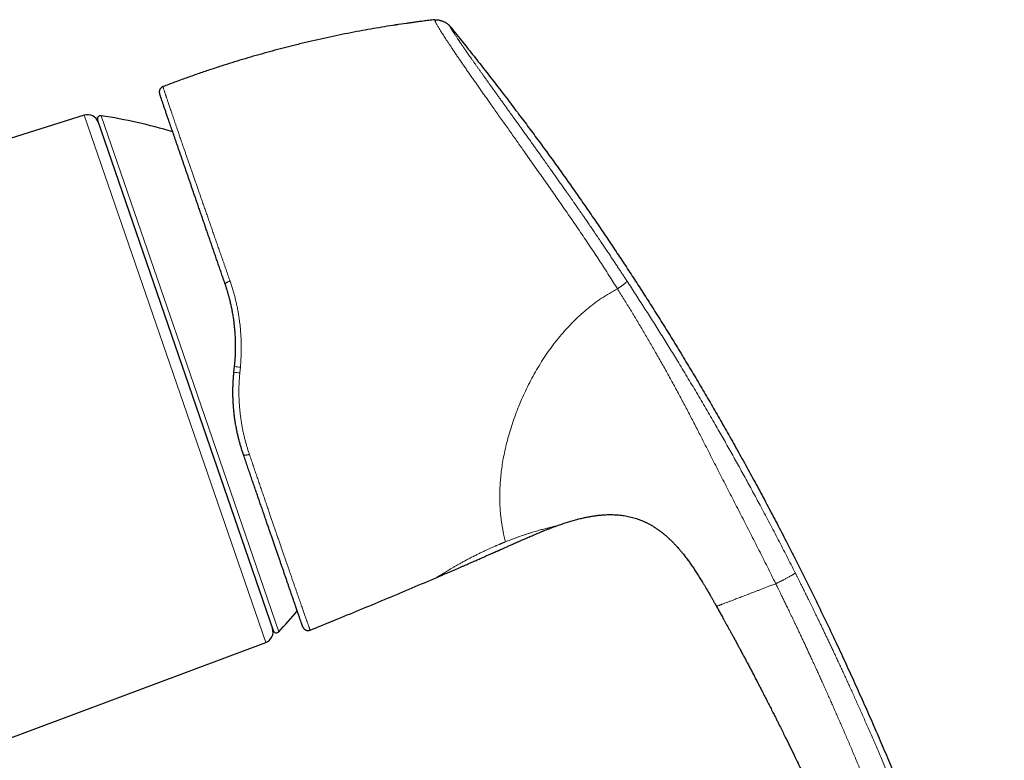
# Model space of a CAD drawing. Header units: millimetres. Extents: x 8 to 776, y 12 to 553.
# Tile 56 of 56: x 688 to 776, y 487 to 553. Entities that reach past the tile are written whole.
import ezdxf

# ---------------------------------------------------------------- set-up
doc = ezdxf.new("R2010")
doc.units = ezdxf.units.MM

msp = doc.modelspace()

# ---------------------------------------------------------------- linework, layer by layer
at = {"color": 7, "linetype": 'Continuous', "lineweight": 30}
for p, q in [((725.047, 552.896), (724.998, 552.89)), ((725.047, 552.892), (725.048, 552.892)), ((700.875, 546.946), (700.872, 546.945)), ((693.873, 544.405), (667.151, 535.98)), ((695.053, 543.968), (710.684, 498.575)), ((707.196, 521.554), (707.25, 522.059)), ((735.88, 507.867), (735.881, 507.867)), ((746.646, 506), (746.677, 505.966)), ((725.247, 503.295), (725.247, 503.295)), ((750.139, 500.715), (750.139, 500.715)), ((713.973, 498.611), (716.449, 499.619)), ((682.267, 487.127), (710.022, 497.504))]:
    msp.add_line(p, q, dxfattribs=at)
at = {"color": 8, "linetype": 'Continuous', "lineweight": 0}
for p, q in [((710.022, 497.504), (693.873, 544.405)), ((695.384, 544.362), (703.285, 521.415)), ((703.285, 521.415), (711.186, 498.468)), ((707.764, 521.996), (707.714, 521.483))]:
    msp.add_line(p, q, dxfattribs=at)
at = {"color": 8, "linetype": 'Continuous', "lineweight": 0, "flags": 128}
for points in [[(706.846, 529.656), (706.807, 529.642), (706.769, 529.627), (706.732, 529.612), (706.695, 529.596), (706.66, 529.58), (706.627, 529.563), (706.595, 529.547), (706.565, 529.53), (706.538, 529.513), (706.513, 529.496), (706.49, 529.48), (706.47, 529.464), (706.453, 529.448), (706.439, 529.433), (706.428, 529.419), (706.421, 529.406), (706.416, 529.393), (706.415, 529.381), (706.416, 529.371)], [(708.03, 514.243), (708.036, 514.23), (708.044, 514.219), (708.056, 514.209), (708.071, 514.2), (708.088, 514.192), (708.108, 514.186), (708.13, 514.181), (708.155, 514.178), (708.182, 514.176), (708.211, 514.175), (708.242, 514.176), (708.274, 514.178), (708.308, 514.182), (708.343, 514.187), (708.379, 514.194), (708.416, 514.201), (708.453, 514.211), (708.491, 514.221), (708.529, 514.232), (708.566, 514.245)]]:
    msp.add_lwpolyline(points, dxfattribs=at)
at = {"color": 7, "linetype": 'Continuous', "lineweight": 30}
for centre, radius, start, end in [((694.174, 543.451), 1, 19, 107.5), ((695.337, 544.066), 0.3, 81.09876, 199), ((687.647, 494.965), 50, 73.62492, 81.09876), ((674.678, 532.631), 50, 316.90124, 319.73322), ((709.672, 498.441), 1, 290.5, 19), ((710.967, 498.673), 0.3, 199, 316.90124)]:
    msp.add_arc(centre, radius, start, end, dxfattribs=at)
at = {"color": 8, "linetype": 'Continuous', "lineweight": 0}
for centre, radius, start, end in [((707.987, 525.359), 3.886, 258.25686, 265.97239), ((708.406, 529.358), 7.39, 260.9983, 265.01872)]:
    msp.add_arc(centre, radius, start, end, dxfattribs=at)
at = {"color": 7, "linetype": 'Continuous', "lineweight": 30}
for points, knots in [([(725.047, 552.892), (725.064, 552.894), (725.099, 552.898), (725.154, 552.902), (725.214, 552.902), (725.282, 552.897), (725.363, 552.886), (725.456, 552.869), (725.561, 552.842), (725.668, 552.81), (725.774, 552.77), (725.878, 552.725), (725.978, 552.674), (726.072, 552.62), (726.152, 552.567), (726.218, 552.518), (726.27, 552.475), (726.314, 552.433), (726.351, 552.392), (726.373, 552.365), (726.384, 552.352)], [0, 0, 0, 0, 0.033857, 0.070157, 0.110556, 0.155817, 0.205931, 0.274432, 0.347576, 0.42316, 0.499461, 0.575793, 0.651492, 0.724842, 0.793618, 0.843967, 0.889435, 0.92997, 0.966287, 1, 1, 1, 1]), ([(723.053, 552.642), (722.728, 552.596), (722.073, 552.504), (721.091, 552.354), (720.106, 552.193), (719.122, 552.023), (718.107, 551.837), (717.062, 551.634), (715.986, 551.412), (714.913, 551.179), (713.843, 550.934), (712.807, 550.686), (711.807, 550.434), (710.841, 550.181), (709.878, 549.918), (708.918, 549.646), (707.96, 549.364), (707.005, 549.073), (706.021, 548.762), (705.009, 548.43), (703.97, 548.076), (702.934, 547.711), (701.902, 547.336), (701.218, 547.076), (700.875, 546.946)], [0, 0, 0, 0, 0.042898, 0.086403, 0.129907, 0.173412, 0.216917, 0.264772, 0.312627, 0.360482, 0.408337, 0.456192, 0.499697, 0.543201, 0.586706, 0.63021, 0.673715, 0.71722, 0.760724, 0.80858, 0.856435, 0.90429, 0.952145, 1, 1, 1, 1]), ([(721.847, 552.467), (721.818, 552.463), (721.762, 552.455), (721.684, 552.443), (721.615, 552.433), (721.562, 552.425), (721.523, 552.419), (721.494, 552.415), (721.472, 552.411), (721.463, 552.41), (721.459, 552.409)], [0, 0, 0, 0, 0.18509, 0.362836, 0.521084, 0.661309, 0.75593, 0.84281, 0.923518, 1, 1, 1, 1]), ([(725.047, 552.895), (725.009, 552.891), (724.88, 552.876), (724.665, 552.85), (724.406, 552.818), (724.158, 552.787), (723.921, 552.757), (723.695, 552.728), (723.486, 552.7), (723.292, 552.674), (723.114, 552.65), (722.946, 552.627), (722.786, 552.605), (722.654, 552.586), (722.574, 552.575), (722.545, 552.571)], [0, 0, 0, 0, 0.046274, 0.153855, 0.257065, 0.355909, 0.450396, 0.540534, 0.626333, 0.701181, 0.772402, 0.840008, 0.904012, 0.964431, 1, 1, 1, 1]), ([(726.384, 552.352), (726.727, 551.929), (727.414, 551.084), (728.434, 549.809), (729.444, 548.529), (730.445, 547.246), (731.436, 545.958), (732.399, 544.691), (733.334, 543.444), (734.242, 542.218), (735.142, 540.988), (736.034, 539.755), (736.917, 538.517), (737.792, 537.276), (738.658, 536.031), (739.517, 534.783), (740.367, 533.53), (741.205, 532.281), (742.029, 531.036), (742.841, 529.795), (743.645, 528.55), (744.477, 527.245), (745.337, 525.879), (746.223, 524.451), (747.099, 523.019), (747.965, 521.582), (748.822, 520.14), (749.67, 518.693), (750.507, 517.242), (751.349, 515.763), (752.194, 514.256), (753.041, 512.721), (753.879, 511.18), (754.706, 509.635), (755.524, 508.084), (756.306, 506.576), (757.055, 505.112), (757.77, 503.693), (758.478, 502.268), (759.178, 500.84), (759.869, 499.408), (760.594, 497.886), (761.349, 496.273), (762.134, 494.568), (762.908, 492.858), (763.672, 491.142), (764.424, 489.421), (765.167, 487.693), (765.899, 485.96), (766.57, 484.345), (767.181, 482.85), (767.734, 481.476), (768.279, 480.099), (768.789, 478.787), (769.265, 477.543), (769.707, 476.365), (770.142, 475.185), (770.569, 474.002), (770.988, 472.816), (771.39, 471.65), (771.775, 470.504), (772.145, 469.378), (772.505, 468.249), (772.856, 467.118), (773.196, 465.984), (773.527, 464.848), (773.846, 463.709), (774.155, 462.567), (774.452, 461.423), (774.736, 460.282), (775.008, 459.146), (775.267, 458.014), (775.516, 456.88), (775.672, 456.121), (775.75, 455.742)], [0, 0, 0, 0, 0.014954, 0.029882, 0.044786, 0.059666, 0.074523, 0.089358, 0.103326, 0.117276, 0.131208, 0.145123, 0.159023, 0.172907, 0.186776, 0.200631, 0.214473, 0.228302, 0.241872, 0.255431, 0.26898, 0.282519, 0.297893, 0.313257, 0.32861, 0.343953, 0.359289, 0.374617, 0.389938, 0.405254, 0.421293, 0.437328, 0.45336, 0.469388, 0.485415, 0.501442, 0.515979, 0.530517, 0.545057, 0.559598, 0.574142, 0.58869, 0.605839, 0.622995, 0.640159, 0.65733, 0.674511, 0.691703, 0.708907, 0.726124, 0.73966, 0.753202, 0.766749, 0.7803, 0.7918, 0.803301, 0.814802, 0.826303, 0.837802, 0.849299, 0.860136, 0.870971, 0.881802, 0.892629, 0.903453, 0.914274, 0.925091, 0.935905, 0.946716, 0.957526, 0.968143, 0.97876, 0.989379, 1, 1, 1, 1]), ([(706.416, 529.371), (706.367, 529.513), (706.269, 529.798), (706.123, 530.222), (705.978, 530.643), (705.834, 531.062), (705.689, 531.48), (705.546, 531.898), (705.402, 532.314), (705.26, 532.726), (705.119, 533.136), (704.979, 533.542), (704.84, 533.947), (704.701, 534.348), (704.564, 534.746), (704.429, 535.139), (704.291, 535.539), (704.151, 535.945), (704.009, 536.357), (703.869, 536.763), (703.732, 537.162), (703.603, 537.535), (703.484, 537.881), (703.374, 538.201), (703.266, 538.515), (703.16, 538.823), (703.056, 539.124), (702.952, 539.426), (702.848, 539.728), (702.744, 540.03), (702.642, 540.326), (702.542, 540.616), (702.444, 540.9), (702.345, 541.189), (702.243, 541.482), (702.141, 541.778), (702.042, 542.066), (701.946, 542.345), (701.853, 542.615), (701.763, 542.877), (701.676, 543.129), (701.592, 543.372), (701.512, 543.606), (701.434, 543.83), (701.36, 544.045), (701.293, 544.241), (701.231, 544.42), (701.175, 544.583), (701.121, 544.739), (701.07, 544.887), (701.019, 545.035), (700.968, 545.182), (700.919, 545.326), (700.873, 545.46), (700.83, 545.585), (700.79, 545.699), (700.754, 545.804), (700.722, 545.898), (700.692, 545.983), (700.666, 546.059), (700.644, 546.125), (700.624, 546.181), (700.608, 546.228), (700.595, 546.266), (700.585, 546.294), (700.579, 546.312), (700.579, 546.314), (700.578, 546.315)], [0, 0, 0, 0, 0.014714, 0.029432, 0.044151, 0.058869, 0.073584, 0.088498, 0.103417, 0.118338, 0.133256, 0.148171, 0.163225, 0.178284, 0.193344, 0.208402, 0.223457, 0.239826, 0.256201, 0.272578, 0.288953, 0.305322, 0.319067, 0.332813, 0.346558, 0.360103, 0.373649, 0.387193, 0.401511, 0.415834, 0.43016, 0.444486, 0.458809, 0.473126, 0.489283, 0.505444, 0.521606, 0.537763, 0.55392, 0.570081, 0.586242, 0.602399, 0.618555, 0.634716, 0.650876, 0.667032, 0.681013, 0.694997, 0.708982, 0.722966, 0.736946, 0.753097, 0.769252, 0.785407, 0.801558, 0.817709, 0.833862, 0.850016, 0.866167, 0.882316, 0.898469, 0.914621, 0.930771, 0.948076, 0.965385, 0.982695, 1, 1, 1, 1]), ([(707.25, 522.059), (707.26, 522.166), (707.281, 522.379), (707.306, 522.699), (707.324, 523.02), (707.337, 523.343), (707.343, 523.665), (707.343, 523.989), (707.337, 524.313), (707.324, 524.662), (707.302, 525.036), (707.269, 525.435), (707.227, 525.833), (707.175, 526.23), (707.114, 526.626), (707.044, 527.019), (706.965, 527.406), (706.887, 527.751), (706.811, 528.056), (706.741, 528.323), (706.666, 528.588), (706.587, 528.851), (706.504, 529.112), (706.446, 529.285), (706.416, 529.371)], [0, 0, 0, 0, 0.042851, 0.085702, 0.128634, 0.171566, 0.214747, 0.257928, 0.301195, 0.344461, 0.398049, 0.451636, 0.505393, 0.559149, 0.613228, 0.667351, 0.720576, 0.773844, 0.811469, 0.849098, 0.886723, 0.924481, 0.962242, 1, 1, 1, 1]), ([(708.03, 514.243), (707.995, 514.346), (707.925, 514.551), (707.828, 514.864), (707.735, 515.18), (707.649, 515.5), (707.568, 515.825), (707.493, 516.153), (707.424, 516.484), (707.359, 516.831), (707.299, 517.196), (707.244, 517.578), (707.199, 517.962), (707.162, 518.349), (707.133, 518.739), (707.114, 519.129), (707.104, 519.519), (707.102, 519.914), (707.11, 520.319), (707.128, 520.731), (707.156, 521.143), (707.183, 521.417), (707.196, 521.554)], [0, 0, 0, 0, 0.045582, 0.091177, 0.136771, 0.182352, 0.228353, 0.274367, 0.320381, 0.366382, 0.418275, 0.470189, 0.522103, 0.573997, 0.626311, 0.678626, 0.730117, 0.781608, 0.836195, 0.890803, 0.945413, 1, 1, 1, 1]), ([(713.312, 498.911), (713.312, 498.913), (713.311, 498.915), (713.305, 498.931), (713.296, 498.957), (713.284, 498.993), (713.268, 499.039), (713.249, 499.095), (713.226, 499.161), (713.2, 499.237), (713.17, 499.322), (713.138, 499.417), (713.102, 499.522), (713.061, 499.638), (713.017, 499.768), (712.967, 499.911), (712.914, 500.065), (712.858, 500.228), (712.798, 500.402), (712.735, 500.585), (712.669, 500.778), (712.599, 500.981), (712.53, 501.182), (712.462, 501.379), (712.395, 501.572), (712.327, 501.77), (712.257, 501.974), (712.185, 502.183), (712.104, 502.418), (712.014, 502.68), (711.913, 502.971), (711.809, 503.272), (711.702, 503.583), (711.595, 503.895), (711.487, 504.208), (711.379, 504.52), (711.269, 504.841), (711.156, 505.168), (711.041, 505.503), (710.923, 505.846), (710.802, 506.195), (710.68, 506.551), (710.555, 506.914), (710.427, 507.284), (710.298, 507.66), (710.163, 508.051), (710.023, 508.458), (709.877, 508.881), (709.729, 509.31), (709.581, 509.74), (709.433, 510.17), (709.285, 510.6), (709.135, 511.035), (708.983, 511.475), (708.829, 511.922), (708.673, 512.375), (708.515, 512.835), (708.354, 513.3), (708.193, 513.769), (708.084, 514.085), (708.03, 514.243)], [0, 0, 0, 0, 0.01661, 0.033224, 0.049838, 0.066448, 0.083057, 0.099669, 0.116282, 0.132891, 0.149498, 0.166109, 0.18272, 0.199328, 0.217202, 0.23508, 0.252959, 0.270833, 0.288559, 0.306292, 0.324026, 0.341759, 0.359486, 0.374368, 0.389252, 0.404134, 0.418801, 0.433469, 0.448136, 0.466709, 0.485288, 0.50387, 0.52245, 0.541023, 0.558264, 0.575509, 0.592754, 0.609996, 0.627237, 0.644483, 0.661728, 0.678969, 0.696211, 0.713456, 0.730701, 0.747942, 0.766404, 0.78487, 0.803336, 0.821797, 0.839509, 0.857226, 0.874946, 0.892663, 0.910374, 0.928295, 0.946223, 0.964152, 0.982079, 1, 1, 1, 1]), ([(735.881, 507.867), (736.013, 507.914), (736.279, 508.009), (736.68, 508.143), (737.084, 508.27), (737.49, 508.388), (737.898, 508.497), (738.28, 508.588), (738.635, 508.663), (738.962, 508.724), (739.29, 508.776), (739.62, 508.819), (739.95, 508.851), (740.256, 508.871), (740.536, 508.881), (740.79, 508.882), (741.043, 508.876), (741.297, 508.861), (741.548, 508.839), (741.797, 508.809), (742.043, 508.77), (742.288, 508.724), (742.532, 508.667), (742.776, 508.602), (743.019, 508.527), (743.258, 508.444), (743.495, 508.351), (743.726, 508.251), (743.952, 508.143), (744.173, 508.028), (744.39, 507.905), (744.613, 507.769), (744.841, 507.619), (745.073, 507.455), (745.299, 507.283), (745.519, 507.103), (745.733, 506.918), (745.94, 506.728), (746.141, 506.535), (746.337, 506.336), (746.542, 506.118), (746.679, 505.963), (746.754, 505.877)], [0, 0, 0, 0, 0.035412, 0.070824, 0.106242, 0.141661, 0.17708, 0.212501, 0.240333, 0.268163, 0.29599, 0.323819, 0.351653, 0.379485, 0.400735, 0.421983, 0.443233, 0.464488, 0.485743, 0.506616, 0.527484, 0.54835, 0.569217, 0.590465, 0.611716, 0.632967, 0.654218, 0.675467, 0.696334, 0.717202, 0.738073, 0.758948, 0.782755, 0.806558, 0.830356, 0.854155, 0.877957, 0.901338, 0.924718, 0.948095, 0.971472, 1, 1, 1, 1]), ([(725.247, 503.295), (725.334, 503.332), (725.525, 503.414), (725.817, 503.54), (726.122, 503.671), (726.417, 503.798), (726.703, 503.922), (726.974, 504.039), (727.23, 504.15), (727.472, 504.255), (727.706, 504.357), (727.932, 504.455), (728.148, 504.549), (728.356, 504.64), (728.556, 504.727), (728.746, 504.81), (728.929, 504.89), (729.101, 504.966), (729.264, 505.038), (729.418, 505.106), (729.564, 505.17), (729.708, 505.233), (729.849, 505.296), (729.986, 505.357), (730.113, 505.413), (730.228, 505.464), (730.332, 505.51), (730.424, 505.551), (730.506, 505.587), (730.576, 505.618), (730.632, 505.643), (730.676, 505.663), (730.708, 505.677), (730.734, 505.689), (730.754, 505.697), (730.769, 505.704), (730.783, 505.71), (730.801, 505.718), (730.827, 505.73), (730.862, 505.745), (730.904, 505.764), (730.955, 505.787), (731.047, 505.828), (731.176, 505.885), (731.337, 505.957), (731.495, 506.027), (731.648, 506.096), (731.798, 506.162), (731.921, 506.217), (732.021, 506.261), (732.102, 506.297), (732.19, 506.337), (732.286, 506.379), (732.387, 506.424), (732.496, 506.472), (732.61, 506.522), (732.732, 506.576), (732.866, 506.635), (733.015, 506.7), (733.179, 506.771), (733.351, 506.846), (733.533, 506.925), (733.724, 507.007), (733.924, 507.092), (734.134, 507.18), (734.356, 507.273), (734.592, 507.37), (734.842, 507.471), (735.103, 507.575), (735.375, 507.68), (735.635, 507.778), (735.805, 507.839), (735.88, 507.867)], [0, 0, 0, 0, 0.0243096, 0.0538929, 0.0825688, 0.1103373, 0.1371983, 0.163152, 0.1867915, 0.2096243, 0.2316505, 0.2528701, 0.273283, 0.2928893, 0.3116889, 0.3296819, 0.3468683, 0.363248, 0.3785501, 0.393074, 0.4068199, 0.4197876, 0.4338206, 0.446812, 0.4587616, 0.4696694, 0.4795356, 0.4882115, 0.4958826, 0.5025488, 0.50821, 0.5118299, 0.514873, 0.5173393, 0.519229, 0.5205419, 0.5215539, 0.5232528, 0.5257268, 0.528976, 0.5330003, 0.5377996, 0.5433741, 0.5590106, 0.5743308, 0.5892455, 0.6037547, 0.6178584, 0.6315565, 0.638678, 0.6463178, 0.6546358, 0.6636321, 0.6733066, 0.6834686, 0.6942848, 0.7057552, 0.7178798, 0.732452, 0.7478688, 0.7641305, 0.7812371, 0.7991885, 0.8179849, 0.8376266, 0.8581139, 0.8804846, 0.9037852, 0.9280175, 0.9531841, 0.9792884, 1, 1, 1, 1]), ([(746.646, 506), (746.656, 505.989), (746.732, 505.905), (746.868, 505.746), (747.04, 505.542), (747.192, 505.353), (747.327, 505.182), (747.459, 505.009), (747.545, 504.893), (747.588, 504.836)], [0, 0, 0, 0, 0.030891, 0.225094, 0.41938, 0.564938, 0.710236, 0.855239, 1, 1, 1, 1]), ([(747.555, 504.881), (747.629, 504.78), (747.786, 504.566), (748.018, 504.233), (748.254, 503.882), (748.451, 503.58), (748.567, 503.395), (748.608, 503.329)], [0, 0, 0, 0, 0.199152, 0.424591, 0.650094, 0.875634, 1, 1, 1, 1]), ([(716.449, 499.619), (717.185, 499.919), (718.656, 500.52), (720.858, 501.434), (723.055, 502.358), (724.516, 502.983), (725.247, 503.295)], [0, 0, 0, 0, 0.25, 0.5, 0.75, 1, 1, 1, 1]), ([(748.609, 503.329), (748.648, 503.267), (748.726, 503.143), (748.841, 502.955), (748.94, 502.792), (749.023, 502.655), (749.089, 502.544), (749.156, 502.432), (749.208, 502.343), (749.247, 502.277), (749.272, 502.235), (749.293, 502.198), (749.311, 502.169), (749.325, 502.145), (749.337, 502.124), (749.348, 502.105), (749.357, 502.089), (749.365, 502.076), (749.372, 502.064), (749.379, 502.051), (749.386, 502.04), (749.39, 502.032), (749.393, 502.028), (749.394, 502.026), (749.393, 502.027), (749.392, 502.029), (749.391, 502.03), (749.391, 502.031), (749.393, 502.028), (749.397, 502.02), (749.405, 502.007), (749.416, 501.988), (749.432, 501.96), (749.452, 501.926), (749.475, 501.886), (749.501, 501.84), (749.53, 501.79), (749.565, 501.73), (749.604, 501.661), (749.65, 501.582), (749.695, 501.502), (749.741, 501.421), (749.787, 501.34), (749.835, 501.255), (749.885, 501.166), (749.938, 501.073), (749.981, 500.997), (750.013, 500.94), (750.034, 500.902), (750.056, 500.864), (750.077, 500.826), (750.097, 500.79), (750.115, 500.758), (750.129, 500.733), (750.136, 500.72), (750.139, 500.715)], [0, 0, 0, 0, 0.0529934, 0.1059651, 0.1586076, 0.1893862, 0.2199803, 0.2506292, 0.2817087, 0.2936809, 0.3055173, 0.3163137, 0.3235762, 0.330311, 0.3367137, 0.3429782, 0.3492808, 0.355767, 0.3625457, 0.3696904, 0.3841306, 0.4000694, 0.4174157, 0.4359805, 0.4555189, 0.4757555, 0.5001059, 0.5245399, 0.5485923, 0.5718444, 0.5920097, 0.6111031, 0.6292058, 0.6466453, 0.6637294, 0.6806918, 0.6976867, 0.7147933, 0.7377868, 0.7608845, 0.7838481, 0.8065062, 0.8289551, 0.8513248, 0.8764432, 0.9018015, 0.9275712, 0.9378444, 0.9482159, 0.9586948, 0.9691702, 0.9791618, 0.9882418, 0.9953021, 1, 1, 1, 1]), ([(750.139, 500.715), (750.166, 500.666), (750.223, 500.565), (750.31, 500.409), (750.404, 500.242), (750.503, 500.064), (750.607, 499.876), (750.716, 499.679), (750.83, 499.473), (750.95, 499.257), (751.076, 499.028), (751.208, 498.788), (751.347, 498.534), (751.491, 498.271), (751.641, 497.996), (751.796, 497.71), (751.957, 497.413), (752.119, 497.112), (752.283, 496.808), (752.449, 496.499), (752.619, 496.181), (752.793, 495.853), (752.972, 495.518), (753.153, 495.174), (753.338, 494.824), (753.527, 494.464), (753.721, 494.092), (753.921, 493.707), (754.127, 493.31), (754.337, 492.904), (754.551, 492.487), (754.769, 492.06), (754.992, 491.623), (755.194, 491.224), (755.345, 490.924), (755.424, 490.768), (755.452, 490.711), (755.46, 490.696), (755.467, 490.682), (755.474, 490.668), (755.527, 490.562), (755.664, 490.289), (755.952, 489.713), (756.326, 488.958), (756.747, 488.099), (757.233, 487.099), (757.797, 485.925), (758.435, 484.575), (759.066, 483.221), (759.688, 481.863), (760.167, 480.801), (760.508, 480.038), (760.714, 479.575), (760.918, 479.111), (761.122, 478.647), (761.324, 478.186), (761.521, 477.731), (761.711, 477.293), (761.896, 476.862), (762.079, 476.435), (762.264, 475.998), (762.451, 475.557), (762.636, 475.118), (762.777, 474.783), (762.874, 474.55), (762.93, 474.416), (762.986, 474.281), (763.042, 474.147), (763.1, 474.006), (763.145, 473.898), (763.171, 473.835), (763.176, 473.823)], [0, 0, 0, 0, 0.005595, 0.011595, 0.018002, 0.024815, 0.032035, 0.03952, 0.047398, 0.055667, 0.064329, 0.07357, 0.08322, 0.093278, 0.103744, 0.114617, 0.125899, 0.137589, 0.148933, 0.160638, 0.172702, 0.185125, 0.197908, 0.210812, 0.224064, 0.237662, 0.251607, 0.266194, 0.281142, 0.296451, 0.312121, 0.328153, 0.344545, 0.361299, 0.373042, 0.378263, 0.378855, 0.379388, 0.379921, 0.380453, 0.380986, 0.391794, 0.411093, 0.445556, 0.476327, 0.507098, 0.55705, 0.607002, 0.656955, 0.706907, 0.75686, 0.773813, 0.790767, 0.807721, 0.824674, 0.841628, 0.85816, 0.874385, 0.8896, 0.905142, 0.921012, 0.937209, 0.953239, 0.96878, 0.973653, 0.978527, 0.9834, 0.988274, 0.993147, 0.998665, 1, 1, 1, 1])]:
    msp.add_open_spline(points, degree=3, knots=knots, dxfattribs=at)
at = {"color": 8, "linetype": 'Continuous', "lineweight": 0}
for points, knots in [([(725.048, 552.892), (725.048, 552.891), (725.049, 552.89), (725.053, 552.878), (725.062, 552.858), (725.075, 552.828), (725.093, 552.788), (725.116, 552.737), (725.145, 552.676), (725.18, 552.604), (725.225, 552.52), (725.279, 552.422), (725.346, 552.305), (725.422, 552.178), (725.503, 552.046), (725.586, 551.911), (725.678, 551.764), (725.782, 551.601), (725.897, 551.422), (726.024, 551.226), (726.164, 551.013), (726.316, 550.783), (726.48, 550.537), (726.656, 550.274), (726.843, 549.997), (727.041, 549.705), (727.249, 549.4), (727.463, 549.088), (727.681, 548.772), (727.902, 548.451), (728.132, 548.118), (728.37, 547.776), (728.614, 547.426), (728.859, 547.076), (729.103, 546.727), (729.346, 546.381), (729.592, 546.031), (729.842, 545.676), (730.118, 545.285), (730.421, 544.856), (730.751, 544.39), (731.084, 543.921), (731.416, 543.451), (731.747, 542.985), (732.074, 542.524), (732.398, 542.066), (732.722, 541.609), (733.077, 541.108), (733.462, 540.562), (733.879, 539.973), (734.294, 539.384), (734.707, 538.796), (735.12, 538.207), (735.531, 537.617), (735.956, 537.007), (736.392, 536.381), (736.84, 535.74), (737.282, 535.103), (737.72, 534.466), (738.155, 533.826), (738.587, 533.184), (739.136, 532.36), (739.797, 531.354), (740.569, 530.162), (741.075, 529.361), (741.328, 528.96)], [0, 0, 0, 0, 0.014113, 0.031322, 0.048469, 0.065585, 0.082728, 0.099958, 0.117329, 0.134862, 0.150437, 0.166167, 0.182071, 0.198118, 0.21079, 0.223488, 0.236189, 0.248894, 0.262051, 0.275277, 0.288602, 0.302008, 0.315458, 0.328917, 0.342357, 0.355754, 0.3691, 0.382425, 0.394873, 0.407358, 0.419882, 0.43242, 0.444941, 0.457416, 0.469109, 0.480732, 0.492306, 0.503847, 0.515374, 0.530046, 0.544706, 0.559298, 0.573761, 0.588061, 0.60197, 0.615773, 0.629495, 0.643144, 0.660767, 0.678277, 0.695691, 0.713061, 0.730441, 0.747849, 0.765177, 0.784329, 0.803199, 0.821924, 0.840614, 0.859341, 0.878093, 0.896842, 0.931186, 0.965523, 1, 1, 1, 1]), ([(726.384, 552.352), (726.384, 552.352), (726.385, 552.351), (726.387, 552.347), (726.39, 552.341), (726.394, 552.334), (726.398, 552.326), (726.402, 552.318), (726.405, 552.313), (726.407, 552.309), (726.408, 552.307), (726.409, 552.305), (726.41, 552.303), (726.412, 552.301), (726.415, 552.295), (726.421, 552.284), (726.432, 552.265), (726.445, 552.241), (726.463, 552.209), (726.479, 552.182), (726.49, 552.163), (726.496, 552.153), (726.502, 552.142), (726.508, 552.131), (726.518, 552.115), (726.531, 552.092), (726.549, 552.062), (726.571, 552.026), (726.596, 551.985), (726.623, 551.941), (726.652, 551.894), (726.683, 551.845), (726.717, 551.791), (726.756, 551.731), (726.803, 551.658), (726.858, 551.574), (726.921, 551.478), (726.99, 551.375), (727.063, 551.265), (727.13, 551.167), (727.187, 551.082), (727.233, 551.014), (727.28, 550.944), (727.329, 550.872), (727.38, 550.799), (727.431, 550.723), (727.491, 550.637), (727.559, 550.537), (727.637, 550.424), (727.719, 550.307), (727.813, 550.172), (727.92, 550.018), (728.041, 549.845), (728.167, 549.665), (728.299, 549.478), (728.435, 549.285), (728.575, 549.087), (728.718, 548.885), (728.866, 548.678), (729.017, 548.466), (729.172, 548.247), (729.333, 548.022), (729.499, 547.791), (729.666, 547.556), (729.835, 547.32), (730.008, 547.079), (730.188, 546.829), (730.374, 546.57), (730.564, 546.304), (730.759, 546.034), (730.958, 545.757), (731.111, 545.545), (731.215, 545.399), (731.27, 545.323), (731.326, 545.246), (731.382, 545.168), (731.438, 545.09), (731.494, 545.012), (731.551, 544.933), (731.649, 544.797), (731.789, 544.602), (731.984, 544.33), (732.195, 544.037), (732.421, 543.722), (732.657, 543.393), (732.903, 543.051), (733.159, 542.694), (733.419, 542.331), (733.684, 541.962), (733.877, 541.692), (733.996, 541.524), (734.041, 541.462), (734.086, 541.399), (734.13, 541.337), (734.175, 541.274), (734.276, 541.132), (734.427, 540.921), (734.627, 540.641), (734.802, 540.395), (734.96, 540.173), (735.1, 539.976), (735.24, 539.778), (735.377, 539.585), (735.546, 539.347), (735.75, 539.06), (735.992, 538.717), (736.239, 538.367), (736.491, 538.01), (736.668, 537.759), (736.767, 537.618), (736.788, 537.589), (736.809, 537.559), (736.83, 537.528), (736.852, 537.498), (736.874, 537.466), (736.909, 537.416), (736.959, 537.345), (737.029, 537.246), (737.105, 537.137), (737.188, 537.019), (737.27, 536.902), (737.349, 536.788), (737.404, 536.709), (737.436, 536.663), (737.444, 536.653), (737.448, 536.647), (737.452, 536.641), (737.462, 536.627), (737.478, 536.604), (737.502, 536.569), (737.532, 536.527), (737.565, 536.479), (737.604, 536.423), (737.648, 536.361), (737.696, 536.291), (737.749, 536.215), (737.807, 536.131), (737.872, 536.038), (737.945, 535.934), (738.005, 535.847), (738.049, 535.783), (738.076, 535.744), (738.103, 535.704), (738.128, 535.669), (738.201, 535.563), (738.323, 535.387), (738.524, 535.095), (738.751, 534.766), (739.001, 534.399), (739.188, 534.126), (739.312, 533.944), (739.376, 533.85), (739.439, 533.757), (739.506, 533.659), (739.649, 533.449), (739.851, 533.149), (740.108, 532.768), (740.346, 532.415), (740.578, 532.068), (740.804, 531.729), (741.025, 531.397), (741.237, 531.078), (741.439, 530.772), (741.632, 530.479), (741.821, 530.192), (742.005, 529.911), (742.126, 529.726), (742.186, 529.635)], [0, 0, 0, 0, 0.00973, 0.019171, 0.028322, 0.037184, 0.045758, 0.050896, 0.055925, 0.057224, 0.058516, 0.0598, 0.061076, 0.062345, 0.063734, 0.071754, 0.07966, 0.091421, 0.102921, 0.114162, 0.117087, 0.119994, 0.122883, 0.12576, 0.129094, 0.13556, 0.141916, 0.149962, 0.157827, 0.165512, 0.17302, 0.180352, 0.18751, 0.195417, 0.203427, 0.213393, 0.223251, 0.233005, 0.242663, 0.25223, 0.257435, 0.262611, 0.267758, 0.272879, 0.277973, 0.283043, 0.288089, 0.294992, 0.301855, 0.308738, 0.315728, 0.324792, 0.333847, 0.342901, 0.351963, 0.361042, 0.369948, 0.378879, 0.387661, 0.396482, 0.405348, 0.414267, 0.423247, 0.432293, 0.44101, 0.449719, 0.458898, 0.46814, 0.477451, 0.486839, 0.496308, 0.505865, 0.508435, 0.511013, 0.513597, 0.516189, 0.518789, 0.521395, 0.52401, 0.526631, 0.534922, 0.543293, 0.553364, 0.563557, 0.573876, 0.585075, 0.596429, 0.607942, 0.619619, 0.631464, 0.633423, 0.635386, 0.637352, 0.639322, 0.641295, 0.643272, 0.65264, 0.661073, 0.669572, 0.675683, 0.68183, 0.688011, 0.694111, 0.699845, 0.710256, 0.72089, 0.731749, 0.742834, 0.754146, 0.755047, 0.755961, 0.756888, 0.757829, 0.758782, 0.759749, 0.760729, 0.763493, 0.766357, 0.769896, 0.773578, 0.777401, 0.780722, 0.784143, 0.784756, 0.784973, 0.785139, 0.785318, 0.785509, 0.786387, 0.787479, 0.788775, 0.790274, 0.791977, 0.793919, 0.796073, 0.798437, 0.801013, 0.803799, 0.807107, 0.81067, 0.811842, 0.81304, 0.814263, 0.815511, 0.816301, 0.824096, 0.831796, 0.843282, 0.854551, 0.865602, 0.868484, 0.87135, 0.874201, 0.877044, 0.880433, 0.893552, 0.904598, 0.915414, 0.926002, 0.93636, 0.946491, 0.956392, 0.965519, 0.974443, 0.983165, 0.991683, 1, 1, 1, 1]), ([(700.872, 546.945), (700.872, 546.945), (700.872, 546.945), (700.873, 546.941), (700.878, 546.926), (700.886, 546.902), (700.898, 546.866), (700.912, 546.823), (700.933, 546.759), (700.945, 546.726), (700.987, 546.597), (700.978, 546.624), (700.978, 546.625), (700.978, 546.625), (700.978, 546.625), (700.978, 546.626), (700.969, 546.653), (701.013, 546.519), (701.035, 546.456), (701.072, 546.343), (701.106, 546.242), (701.139, 546.142), (701.17, 546.049), (701.203, 545.951), (701.238, 545.848), (701.274, 545.74), (701.317, 545.612), (701.368, 545.46), (701.428, 545.283), (701.492, 545.095), (701.559, 544.898), (701.629, 544.69), (701.703, 544.474), (701.78, 544.247), (701.86, 544.011), (701.944, 543.766), (702.031, 543.511), (702.122, 543.247), (702.207, 542.999), (702.285, 542.77), (702.357, 542.564), (702.429, 542.352), (702.504, 542.136), (702.58, 541.915), (702.666, 541.666), (702.762, 541.387), (702.87, 541.077), (702.98, 540.759), (703.092, 540.434), (703.207, 540.103), (703.325, 539.764), (703.444, 539.419), (703.567, 539.067), (703.691, 538.71), (703.818, 538.346), (703.946, 537.976), (704.08, 537.591), (704.219, 537.192), (704.364, 536.777), (704.511, 536.356), (704.655, 535.941), (704.797, 535.534), (704.936, 535.135), (705.077, 534.732), (705.219, 534.324), (705.363, 533.913), (705.508, 533.496), (705.655, 533.075), (705.803, 532.65), (705.953, 532.22), (706.083, 531.845), (706.195, 531.525), (706.287, 531.261), (706.379, 530.997), (706.472, 530.731), (706.565, 530.463), (706.658, 530.195), (706.752, 529.926), (706.815, 529.746), (706.846, 529.656)], [0, 0, 0, 0, 0.000002, 0.016127, 0.032251, 0.048402, 0.064553, 0.080783, 0.097012, 0.113268, 0.129524, 0.129563, 0.129695, 0.129734, 0.129773, 0.129905, 0.129944, 0.146069, 0.162194, 0.178346, 0.194498, 0.205987, 0.217476, 0.228964, 0.240476, 0.251989, 0.263501, 0.279647, 0.295794, 0.311971, 0.328147, 0.344294, 0.360441, 0.376618, 0.392795, 0.408942, 0.425088, 0.441267, 0.457445, 0.469067, 0.480691, 0.492313, 0.503963, 0.515613, 0.527262, 0.542574, 0.557886, 0.573225, 0.588563, 0.603875, 0.619187, 0.634524, 0.649862, 0.665173, 0.680485, 0.695822, 0.71116, 0.727558, 0.743956, 0.760385, 0.776814, 0.791789, 0.806769, 0.821747, 0.836725, 0.851725, 0.866725, 0.881793, 0.896862, 0.911952, 0.927043, 0.93615, 0.945258, 0.95437, 0.963482, 0.972609, 0.981736, 0.990868, 1, 1, 1, 1]), ([(706.846, 529.656), (706.89, 529.527), (706.978, 529.27), (707.099, 528.878), (707.212, 528.482), (707.317, 528.081), (707.413, 527.675), (707.499, 527.268), (707.576, 526.859), (707.637, 526.49), (707.684, 526.16), (707.721, 525.869), (707.754, 525.576), (707.781, 525.283), (707.804, 524.989), (707.823, 524.681), (707.837, 524.359), (707.846, 524.023), (707.849, 523.686), (707.845, 523.349), (707.835, 523.011), (707.818, 522.672), (707.795, 522.334), (707.774, 522.109), (707.764, 521.996)], [0, 0, 0, 0, 0.053642, 0.107283, 0.161089, 0.214895, 0.269015, 0.323177, 0.376468, 0.429799, 0.467405, 0.505015, 0.542622, 0.580357, 0.618095, 0.65583, 0.69865, 0.741471, 0.784371, 0.827271, 0.870412, 0.913554, 0.956777, 1, 1, 1, 1]), ([(742.186, 529.635), (742.185, 529.633), (742.184, 529.629), (742.179, 529.619), (742.169, 529.606), (742.152, 529.588), (742.128, 529.566), (742.098, 529.538), (742.062, 529.506), (742.019, 529.471), (741.972, 529.432), (741.92, 529.391), (741.864, 529.347), (741.804, 529.301), (741.741, 529.254), (741.677, 529.207), (741.613, 529.16), (741.551, 529.115), (741.491, 529.072), (741.434, 529.033), (741.38, 528.995), (741.345, 528.971), (741.328, 528.96)], [0, 0, 0, 0, 0.035287, 0.072841, 0.114164, 0.159962, 0.210221, 0.26436, 0.321428, 0.380332, 0.440072, 0.499975, 0.559855, 0.619531, 0.678342, 0.735304, 0.789345, 0.839539, 0.885328, 0.926723, 0.964443, 1, 1, 1, 1]), ([(742.186, 529.635), (742.44, 529.244), (742.949, 528.463), (743.705, 527.287), (744.455, 526.108), (745.198, 524.927), (745.935, 523.741), (746.71, 522.481), (747.52, 521.145), (748.365, 519.733), (749.201, 518.314), (749.986, 516.962), (750.723, 515.678), (751.412, 514.462), (752.094, 513.242), (752.77, 512.018), (753.44, 510.79), (754.142, 509.485), (754.877, 508.102), (755.641, 506.64), (756.397, 505.174), (756.894, 504.193), (757.142, 503.702)], [0, 0, 0, 0, 0.0466768, 0.0933453, 0.140008, 0.1866672, 0.2333239, 0.2799787, 0.3349632, 0.3899477, 0.4449349, 0.4999284, 0.5465963, 0.5932692, 0.6399459, 0.686625, 0.7333043, 0.7799812, 0.8349873, 0.8899895, 0.9449922, 1, 1, 1, 1]), ([(741.328, 528.96), (741.086, 528.83), (740.602, 528.572), (739.903, 528.128), (739.226, 527.648), (738.573, 527.13), (737.943, 526.578), (737.337, 525.994), (736.756, 525.381), (736.2, 524.74), (735.669, 524.074), (735.164, 523.384), (734.686, 522.674), (734.235, 521.946), (733.811, 521.203), (733.414, 520.448), (733.045, 519.683), (732.703, 518.914), (732.39, 518.142), (732.106, 517.373), (731.851, 516.608), (731.626, 515.853), (731.43, 515.11), (731.263, 514.385), (731.128, 513.68), (731.022, 512.999), (730.943, 512.345), (730.889, 511.72), (730.858, 511.125), (730.846, 510.563), (730.852, 510.034), (730.874, 509.54), (730.908, 509.081), (730.951, 508.656), (731.001, 508.266), (731.055, 507.909), (731.115, 507.559), (731.178, 507.226), (731.242, 506.92), (731.302, 506.659), (731.335, 506.524), (731.352, 506.457)], [0, 0, 0, 0, 0.025, 0.049997, 0.074995, 0.099998, 0.125003, 0.150008, 0.17501, 0.20001, 0.225007, 0.250003, 0.275, 0.3, 0.325001, 0.350003, 0.375005, 0.400001, 0.424997, 0.449996, 0.474997, 0.500001, 0.525003, 0.549997, 0.574988, 0.599983, 0.624987, 0.64999, 0.674991, 0.699991, 0.724989, 0.749988, 0.774991, 0.799994, 0.824995, 0.849996, 0.874994, 0.906236, 0.937485, 0.96874, 1, 1, 1, 1]), ([(755.409, 502.737), (755.162, 503.235), (754.668, 504.23), (753.918, 505.717), (753.164, 507.2), (752.406, 508.678), (751.65, 510.146), (750.899, 511.605), (750.157, 513.058), (749.418, 514.516), (748.745, 515.841), (748.133, 517.033), (747.584, 518.09), (747.028, 519.143), (746.464, 520.191), (745.892, 521.233), (745.312, 522.272), (744.739, 523.279), (744.175, 524.256), (743.621, 525.202), (743.059, 526.145), (742.489, 527.085), (741.913, 528.024), (741.523, 528.648), (741.328, 528.96)], [0, 0, 0, 0, 0.055922, 0.111786, 0.167598, 0.223362, 0.2791, 0.333864, 0.388697, 0.443625, 0.498626, 0.538655, 0.578682, 0.618681, 0.658633, 0.698572, 0.738546, 0.7786, 0.815386, 0.852223, 0.889093, 0.925998, 0.962959, 1, 1, 1, 1]), ([(707.714, 521.483), (707.703, 521.354), (707.679, 521.096), (707.656, 520.708), (707.64, 520.32), (707.634, 519.93), (707.636, 519.541), (707.647, 519.153), (707.667, 518.769), (707.695, 518.381), (707.733, 517.987), (707.781, 517.588), (707.838, 517.191), (707.9, 516.819), (707.966, 516.47), (708.034, 516.145), (708.108, 515.822), (708.188, 515.502), (708.274, 515.183), (708.366, 514.867), (708.463, 514.554), (708.532, 514.348), (708.566, 514.245)], [0, 0, 0, 0, 0.051777, 0.103553, 0.155481, 0.207409, 0.259627, 0.311886, 0.363342, 0.414836, 0.469204, 0.523571, 0.578124, 0.632676, 0.678328, 0.723981, 0.769739, 0.815498, 0.861572, 0.907646, 0.953823, 1, 1, 1, 1]), ([(708.566, 514.245), (708.619, 514.09), (708.725, 513.781), (708.883, 513.321), (709.038, 512.865), (709.193, 512.414), (709.346, 511.967), (709.497, 511.525), (709.647, 511.087), (709.747, 510.794), (709.846, 510.505), (709.944, 510.218), (710.088, 509.799), (710.23, 509.385), (710.363, 508.995), (710.489, 508.629), (710.607, 508.285), (710.724, 507.945), (710.839, 507.61), (710.959, 507.262), (711.083, 506.901), (711.211, 506.529), (711.337, 506.164), (711.46, 505.806), (711.581, 505.456), (711.7, 505.112), (711.816, 504.776), (711.93, 504.447), (712.041, 504.126), (712.149, 503.813), (712.255, 503.508), (712.36, 503.204), (712.465, 502.902), (712.569, 502.602), (712.67, 502.313), (712.766, 502.038), (712.856, 501.778), (712.942, 501.532), (713.025, 501.295), (713.105, 501.067), (713.181, 500.849), (713.254, 500.64), (713.324, 500.441), (713.391, 500.252), (713.454, 500.072), (713.513, 499.902), (713.57, 499.743), (713.62, 499.6), (713.665, 499.473), (713.705, 499.36), (713.742, 499.255), (713.777, 499.157), (713.81, 499.065), (713.841, 498.978), (713.869, 498.9), (713.893, 498.832), (713.914, 498.774), (713.932, 498.724), (713.947, 498.683), (713.958, 498.651), (713.967, 498.628), (713.972, 498.614), (713.973, 498.612), (713.973, 498.611)], [0, 0, 0, 0, 0.0171957, 0.0343954, 0.0515952, 0.0687911, 0.0859858, 0.1031843, 0.1203829, 0.1375778, 0.138083, 0.155151, 0.1722225, 0.1892941, 0.2063622, 0.2211365, 0.2359143, 0.2506933, 0.2654711, 0.2802455, 0.2974339, 0.3146259, 0.3318178, 0.3490062, 0.3661947, 0.3833868, 0.400579, 0.4177675, 0.434956, 0.4521481, 0.4693402, 0.4865287, 0.504927, 0.5233298, 0.5417326, 0.5601309, 0.5775202, 0.5949133, 0.6123064, 0.6296957, 0.6470853, 0.6644788, 0.6818722, 0.6992618, 0.7166515, 0.7340451, 0.7514387, 0.7688285, 0.7837744, 0.7987241, 0.813675, 0.8286246, 0.8435704, 0.8597838, 0.8759971, 0.891446, 0.9068979, 0.9223497, 0.9377984, 0.9533473, 0.9688993, 0.9844513, 1, 1, 1, 1]), ([(731.352, 506.457), (731.439, 506.492), (731.611, 506.561), (731.868, 506.661), (732.122, 506.757), (732.374, 506.85), (732.622, 506.938), (732.865, 507.022), (733.117, 507.107), (733.377, 507.192), (733.641, 507.274), (733.893, 507.351), (734.132, 507.421), (734.359, 507.484), (734.573, 507.543), (734.773, 507.596), (734.959, 507.643), (735.129, 507.686), (735.284, 507.724), (735.421, 507.757), (735.542, 507.786), (735.645, 507.811), (735.73, 507.831), (735.797, 507.847), (735.845, 507.858), (735.875, 507.866), (735.879, 507.867), (735.881, 507.867)], [0, 0, 0, 0, 0.035651, 0.07119, 0.106724, 0.142488, 0.178251, 0.213869, 0.249436, 0.291931, 0.333931, 0.375583, 0.417036, 0.458444, 0.499958, 0.541443, 0.583152, 0.625252, 0.666777, 0.70846, 0.750472, 0.792098, 0.833695, 0.875451, 0.917132, 0.958581, 1, 1, 1, 1]), ([(731.352, 506.458), (731.327, 506.448), (731.28, 506.428), (731.214, 506.401), (731.155, 506.377), (731.104, 506.356), (731.059, 506.337), (731.013, 506.318), (730.962, 506.297), (730.904, 506.272), (730.837, 506.244), (730.79, 506.224), (730.765, 506.213)], [0, 0, 0, 0, 0.126935, 0.240397, 0.34039, 0.426921, 0.5, 0.573022, 0.659524, 0.759517, 0.873008, 1, 1, 1, 1]), ([(730.765, 506.213), (730.726, 506.197), (730.657, 506.168), (730.562, 506.128), (730.473, 506.09), (730.366, 506.044), (730.237, 505.988), (730.052, 505.907), (729.828, 505.806), (729.55, 505.678), (729.259, 505.541), (728.958, 505.395), (728.649, 505.241), (728.335, 505.081), (728.019, 504.916), (727.713, 504.752), (727.421, 504.592), (727.143, 504.437), (726.882, 504.287), (726.636, 504.144), (726.408, 504.009), (726.199, 503.882), (726.007, 503.766), (725.836, 503.66), (725.684, 503.566), (725.553, 503.485), (725.444, 503.417), (725.37, 503.371), (725.322, 503.341), (725.291, 503.322), (725.272, 503.31), (725.262, 503.304), (725.256, 503.301), (725.253, 503.298), (725.25, 503.296), (725.248, 503.296), (725.247, 503.295)], [0, 0, 0, 0, 0.013413, 0.0242, 0.033055, 0.044374, 0.061279, 0.078015, 0.108839, 0.140051, 0.176577, 0.213272, 0.250268, 0.291983, 0.333641, 0.375423, 0.417415, 0.459095, 0.500646, 0.542206, 0.583854, 0.625784, 0.667528, 0.709177, 0.750915, 0.792985, 0.834631, 0.876055, 0.900007, 0.923245, 0.945845, 0.956757, 0.968061, 0.976929, 0.98773, 1, 1, 1, 1]), ([(757.142, 503.702), (757.141, 503.701), (757.14, 503.697), (757.138, 503.692), (757.133, 503.685), (757.125, 503.675), (757.11, 503.662), (757.089, 503.644), (757.061, 503.624), (757.026, 503.6), (756.983, 503.571), (756.928, 503.537), (756.862, 503.497), (756.785, 503.451), (756.695, 503.399), (756.595, 503.343), (756.488, 503.284), (756.378, 503.225), (756.271, 503.168), (756.167, 503.113), (756.068, 503.062), (755.976, 503.014), (755.89, 502.971), (755.804, 502.928), (755.719, 502.886), (755.637, 502.846), (755.566, 502.812), (755.505, 502.782), (755.454, 502.758), (755.422, 502.743), (755.408, 502.736)], [0, 0, 0, 0, 0.015965, 0.035533, 0.058942, 0.086558, 0.118876, 0.156464, 0.188441, 0.223833, 0.262677, 0.304855, 0.350082, 0.39795, 0.448027, 0.500064, 0.551768, 0.600916, 0.647444, 0.691144, 0.73183, 0.769411, 0.803912, 0.835447, 0.87318, 0.906399, 0.935491, 0.960717, 0.982213, 1, 1, 1, 1]), ([(775.75, 455.742), (775.75, 455.742), (775.75, 455.742), (775.75, 455.742), (775.75, 455.742), (775.75, 455.742), (775.75, 455.742), (775.75, 455.742), (775.75, 455.743), (775.75, 455.743), (775.749, 455.744), (775.749, 455.746), (775.748, 455.747), (775.747, 455.75), (775.746, 455.753), (775.745, 455.757), (775.743, 455.762), (775.741, 455.767), (775.738, 455.774), (775.735, 455.783), (775.731, 455.792), (775.727, 455.803), (775.722, 455.816), (775.717, 455.83), (775.71, 455.847), (775.703, 455.866), (775.695, 455.889), (775.685, 455.914), (775.674, 455.942), (775.662, 455.974), (775.649, 456.009), (775.635, 456.046), (775.62, 456.087), (775.603, 456.132), (775.584, 456.182), (775.564, 456.237), (775.542, 456.295), (775.52, 456.358), (775.495, 456.427), (775.468, 456.504), (775.439, 456.589), (775.407, 456.683), (775.374, 456.778), (775.342, 456.875), (775.311, 456.971), (775.277, 457.074), (775.241, 457.185), (775.203, 457.305), (775.163, 457.434), (775.121, 457.568), (775.079, 457.705), (775.036, 457.845), (774.992, 457.992), (774.945, 458.149), (774.896, 458.312), (774.845, 458.484), (774.793, 458.662), (774.739, 458.85), (774.685, 459.037), (774.632, 459.222), (774.58, 459.405), (774.526, 459.596), (774.471, 459.794), (774.414, 459.998), (774.352, 460.22), (774.285, 460.46), (774.214, 460.719), (774.141, 460.984), (774.062, 461.267), (773.978, 461.57), (773.889, 461.892), (773.797, 462.221), (773.703, 462.556), (773.608, 462.894), (773.512, 463.235), (773.414, 463.578), (773.314, 463.925), (773.198, 464.327), (773.065, 464.785), (772.913, 465.301), (772.756, 465.825), (772.595, 466.356), (772.42, 466.929), (772.228, 467.545), (772.019, 468.205), (771.804, 468.874), (771.582, 469.553), (771.353, 470.242), (771.167, 470.793), (771.028, 471.204), (770.936, 471.471), (770.843, 471.74), (770.75, 472.011), (770.655, 472.281), (770.562, 472.547), (770.418, 472.955), (770.224, 473.503), (769.963, 474.228), (769.689, 474.978), (769.402, 475.754), (769.116, 476.519), (768.831, 477.271), (768.548, 478.012), (768.265, 478.742), (767.991, 479.444), (767.725, 480.119), (767.468, 480.767), (767.212, 481.406), (766.958, 482.035), (766.706, 482.655), (766.46, 483.254), (766.222, 483.832), (765.991, 484.391), (765.761, 484.941), (765.534, 485.483), (765.301, 486.036), (765.062, 486.602), (764.816, 487.177), (764.574, 487.743), (764.335, 488.298), (764.099, 488.843), (763.866, 489.379), (763.636, 489.904), (763.409, 490.419), (763.185, 490.925), (762.965, 491.42), (762.748, 491.905), (762.535, 492.381), (762.325, 492.847), (762.119, 493.302), (761.916, 493.748), (761.713, 494.191), (761.512, 494.631), (761.311, 495.066), (761.114, 495.491), (760.921, 495.905), (760.733, 496.309), (760.554, 496.691), (760.384, 497.051), (760.224, 497.391), (760.067, 497.722), (759.913, 498.045), (759.764, 498.358), (759.618, 498.663), (759.476, 498.959), (759.335, 499.251), (759.197, 499.538), (759.06, 499.821), (758.928, 500.093), (758.8, 500.357), (758.676, 500.61), (758.556, 500.855), (758.441, 501.09), (758.33, 501.315), (758.224, 501.531), (758.122, 501.737), (758.025, 501.934), (757.933, 502.119), (757.848, 502.291), (757.768, 502.451), (757.693, 502.602), (757.621, 502.746), (757.552, 502.884), (757.486, 503.016), (757.423, 503.143), (757.364, 503.259), (757.311, 503.366), (757.262, 503.464), (757.218, 503.552), (757.178, 503.63), (757.153, 503.679), (757.142, 503.702)], [0, 0, 0, 0, 0.000164, 0.000398, 0.000701, 0.001073, 0.001676, 0.002403, 0.003253, 0.004436, 0.005795, 0.007333, 0.009047, 0.010939, 0.012866, 0.014946, 0.017182, 0.019572, 0.022116, 0.024815, 0.027501, 0.030324, 0.033283, 0.036379, 0.039612, 0.043189, 0.046918, 0.050799, 0.05483, 0.059012, 0.063343, 0.067563, 0.071915, 0.076403, 0.081027, 0.085791, 0.090246, 0.094823, 0.099525, 0.104351, 0.109295, 0.114355, 0.119523, 0.123658, 0.127856, 0.13212, 0.136452, 0.140856, 0.145339, 0.149905, 0.154041, 0.158234, 0.162478, 0.166768, 0.171102, 0.175401, 0.179745, 0.184135, 0.18858, 0.192402, 0.19628, 0.200224, 0.204223, 0.208254, 0.212311, 0.217127, 0.221986, 0.226892, 0.231854, 0.237584, 0.243394, 0.249284, 0.255253, 0.261296, 0.267295, 0.27335, 0.27946, 0.285626, 0.294542, 0.30359, 0.312776, 0.322099, 0.331558, 0.342967, 0.354566, 0.366354, 0.378333, 0.390504, 0.402866, 0.407578, 0.412317, 0.417083, 0.421877, 0.426697, 0.431494, 0.43604, 0.448444, 0.46071, 0.474758, 0.488618, 0.50229, 0.515772, 0.529064, 0.542166, 0.555077, 0.566932, 0.578624, 0.590153, 0.60152, 0.612726, 0.623771, 0.634038, 0.644162, 0.654144, 0.663984, 0.673683, 0.68434, 0.694821, 0.705127, 0.715257, 0.725211, 0.734991, 0.744595, 0.754025, 0.76328, 0.77236, 0.781266, 0.789997, 0.798553, 0.806935, 0.815142, 0.823174, 0.831402, 0.839438, 0.847282, 0.854934, 0.862395, 0.869664, 0.876121, 0.882418, 0.888556, 0.894536, 0.900356, 0.906017, 0.911519, 0.916863, 0.92229, 0.927542, 0.93262, 0.937524, 0.942253, 0.946808, 0.951188, 0.955394, 0.959426, 0.963283, 0.966965, 0.970473, 0.973621, 0.976613, 0.979451, 0.982133, 0.98466, 0.987206, 0.989573, 0.99176, 0.993767, 0.995595, 0.997243, 0.998711, 1, 1, 1, 1]), ([(750.14, 500.715), (750.141, 500.716), (750.145, 500.717), (750.163, 500.724), (750.194, 500.736), (750.237, 500.753), (750.296, 500.775), (750.362, 500.801), (750.433, 500.828), (750.502, 500.854), (750.581, 500.884), (750.671, 500.919), (750.772, 500.958), (750.887, 501.002), (751.007, 501.048), (751.13, 501.095), (751.253, 501.142), (751.387, 501.194), (751.532, 501.249), (751.688, 501.309), (751.857, 501.374), (752.038, 501.443), (752.231, 501.517), (752.437, 501.596), (752.656, 501.681), (752.889, 501.77), (753.133, 501.864), (753.389, 501.962), (753.654, 502.064), (753.929, 502.169), (754.212, 502.278), (754.503, 502.389), (754.799, 502.503), (755.101, 502.619), (755.307, 502.698), (755.409, 502.737)], [0, 0, 0, 0, 0.046669, 0.0933414, 0.1400114, 0.1866759, 0.2333392, 0.280006, 0.3114364, 0.3428679, 0.3742973, 0.4057247, 0.4371546, 0.468583, 0.50001, 0.5250123, 0.5500137, 0.5750122, 0.6000119, 0.6250154, 0.6500162, 0.6750127, 0.700011, 0.7250102, 0.7500078, 0.7750074, 0.8000064, 0.8250054, 0.8500052, 0.8750031, 0.8999978, 0.9249961, 0.9499996, 0.9750021, 1, 1, 1, 1]), ([(755.408, 502.736), (755.42, 502.713), (755.444, 502.664), (755.483, 502.586), (755.526, 502.499), (755.573, 502.404), (755.623, 502.301), (755.678, 502.19), (755.736, 502.072), (755.799, 501.945), (755.865, 501.809), (755.936, 501.664), (756.012, 501.509), (756.092, 501.346), (756.175, 501.174), (756.263, 500.995), (756.353, 500.808), (756.447, 500.614), (756.545, 500.412), (756.652, 500.191), (756.767, 499.95), (756.893, 499.689), (757.023, 499.417), (757.158, 499.134), (757.297, 498.842), (757.44, 498.541), (757.587, 498.231), (757.738, 497.91), (757.894, 497.577), (758.057, 497.23), (758.225, 496.87), (758.397, 496.499), (758.574, 496.117), (758.755, 495.724), (758.941, 495.319), (759.127, 494.913), (759.312, 494.507), (759.496, 494.1), (759.684, 493.683), (759.876, 493.257), (760.071, 492.82), (760.266, 492.383), (760.46, 491.945), (760.654, 491.506), (760.851, 491.059), (761.05, 490.603), (761.253, 490.138), (761.458, 489.664), (761.666, 489.182), (761.877, 488.69), (762.091, 488.19), (762.306, 487.683), (762.522, 487.171), (762.74, 486.654), (762.96, 486.128), (763.184, 485.589), (763.412, 485.039), (763.643, 484.476), (763.877, 483.905), (764.114, 483.324), (764.351, 482.737), (764.589, 482.146), (764.827, 481.548), (765.068, 480.942), (765.311, 480.323), (765.558, 479.69), (765.809, 479.044), (766.06, 478.387), (766.314, 477.722), (766.568, 477.046), (766.823, 476.361), (767.01, 475.856), (767.127, 475.535), (767.176, 475.401), (767.225, 475.268), (767.273, 475.135), (767.321, 475.002), (767.369, 474.87), (767.488, 474.541), (767.666, 474.045), (767.901, 473.382), (768.114, 472.775), (768.314, 472.196), (768.502, 471.645), (768.687, 471.101), (768.878, 470.528), (769.075, 469.927), (769.279, 469.3), (769.476, 468.681), (769.668, 468.07), (769.854, 467.468), (770.027, 466.9), (770.186, 466.367), (770.333, 465.867), (770.476, 465.371), (770.614, 464.879), (770.75, 464.39), (770.881, 463.905), (770.999, 463.458), (771.106, 463.048), (771.203, 462.676), (771.297, 462.306), (771.39, 461.939), (771.48, 461.576), (771.569, 461.215), (771.651, 460.881), (771.725, 460.573), (771.793, 460.29), (771.859, 460.01), (771.925, 459.734), (771.99, 459.463), (772.054, 459.197), (772.117, 458.936), (772.18, 458.679), (772.24, 458.441), (772.296, 458.222), (772.348, 458.022), (772.4, 457.831), (772.451, 457.647), (772.503, 457.471), (772.556, 457.292), (772.612, 457.111), (772.67, 456.929), (772.727, 456.755), (772.785, 456.581), (772.845, 456.41), (772.906, 456.241), (772.965, 456.082), (773.023, 455.932), (773.079, 455.791), (773.133, 455.659), (773.186, 455.536), (773.24, 455.416), (773.294, 455.3), (773.348, 455.188), (773.401, 455.084), (773.452, 454.989), (773.501, 454.901), (773.548, 454.82), (773.593, 454.747), (773.635, 454.679), (773.679, 454.613), (773.723, 454.549), (773.767, 454.487), (773.808, 454.432), (773.847, 454.382), (773.883, 454.336), (773.919, 454.292), (773.955, 454.25), (773.989, 454.21), (774.02, 454.174), (774.048, 454.142), (774.074, 454.114), (774.096, 454.089), (774.116, 454.067), (774.134, 454.047), (774.15, 454.03), (774.165, 454.013), (774.179, 453.999), (774.19, 453.987), (774.199, 453.977), (774.207, 453.969), (774.213, 453.963), (774.218, 453.958), (774.222, 453.954), (774.225, 453.951), (774.227, 453.948), (774.229, 453.947), (774.23, 453.946), (774.231, 453.945), (774.231, 453.944), (774.231, 453.944), (774.232, 453.944), (774.232, 453.944), (774.232, 453.944), (774.232, 453.944), (774.232, 453.944)], [0, 0, 0, 0, 0.0012743, 0.0027047, 0.0042913, 0.006034, 0.0079329, 0.0099498, 0.0121173, 0.0144354, 0.016904, 0.0195723, 0.0223967, 0.0253772, 0.0285138, 0.0318064, 0.0351922, 0.0387286, 0.0424155, 0.0462529, 0.0508128, 0.0555684, 0.0605198, 0.0656669, 0.0710098, 0.0764479, 0.0820748, 0.0878905, 0.0938951, 0.1002169, 0.1067354, 0.1134505, 0.1203623, 0.1274708, 0.1347759, 0.1422778, 0.1494412, 0.1567753, 0.1642801, 0.1719556, 0.1798018, 0.1878187, 0.195534, 0.2034012, 0.2114202, 0.2195912, 0.2279142, 0.2363892, 0.2450162, 0.2537953, 0.2627266, 0.2718101, 0.2808796, 0.2900961, 0.2994595, 0.30897, 0.3188046, 0.3287919, 0.3389317, 0.3492243, 0.3596696, 0.3700771, 0.380632, 0.3913343, 0.4021843, 0.4134085, 0.4247878, 0.4363229, 0.4480146, 0.4598639, 0.4718703, 0.4840325, 0.4863736, 0.488709, 0.4910388, 0.4933629, 0.4956814, 0.4979942, 0.5003013, 0.5128883, 0.5239797, 0.5349324, 0.5445956, 0.5541502, 0.5635973, 0.5729377, 0.5839186, 0.5947476, 0.6054228, 0.6159427, 0.6263084, 0.6365317, 0.6451919, 0.6537659, 0.6622612, 0.670685, 0.6790442, 0.6873458, 0.6955922, 0.7020326, 0.7084389, 0.7148117, 0.721152, 0.7274623, 0.7337455, 0.7400047, 0.7450575, 0.7500969, 0.7551247, 0.7601458, 0.7651665, 0.7701041, 0.7750568, 0.7800354, 0.7850311, 0.7892436, 0.7934011, 0.7974944, 0.8015188, 0.8054789, 0.8093842, 0.813928, 0.8184143, 0.8228441, 0.8272184, 0.8321214, 0.836949, 0.8416971, 0.8463616, 0.8509401, 0.8554359, 0.8598526, 0.8641935, 0.8689851, 0.8736875, 0.8782996, 0.8828177, 0.8872385, 0.8914824, 0.8956262, 0.8996672, 0.9036032, 0.9081556, 0.9125703, 0.9168543, 0.9210135, 0.9250533, 0.928978, 0.9335411, 0.9379495, 0.9422059, 0.9463107, 0.9502642, 0.9540002, 0.9575907, 0.9610358, 0.9643358, 0.9679729, 0.9714158, 0.9746646, 0.9777189, 0.9805787, 0.9831979, 0.9856293, 0.9878727, 0.9899283, 0.9917497, 0.993393, 0.994858, 0.9961448, 0.9972534, 0.998184, 0.9989365, 0.9993987, 0.9997532, 1, 1, 1, 1])]:
    msp.add_open_spline(points, degree=3, knots=knots, dxfattribs=at)
at = {"color": 7, "linetype": 'Continuous', "lineweight": 30}
for points in [[(700.872, 546.945), (700.852, 546.936), (700.813, 546.92), (700.759, 546.885), (700.709, 546.845), (700.665, 546.798), (700.627, 546.746), (700.596, 546.69), (700.573, 546.63), (700.558, 546.568), (700.55, 546.504), (700.551, 546.44), (700.56, 546.376), (700.572, 546.335), (700.578, 546.315)], [(713.312, 498.911), (713.318, 498.896), (713.33, 498.864), (713.354, 498.819), (713.382, 498.777), (713.414, 498.737), (713.45, 498.702), (713.49, 498.67), (713.532, 498.642), (713.577, 498.618), (713.625, 498.6), (713.674, 498.586), (713.724, 498.577), (713.775, 498.574), (713.825, 498.575), (713.876, 498.582), (713.925, 498.593), (713.957, 498.605), (713.973, 498.611)]]:
    msp.add_open_spline(points, degree=3, dxfattribs=at)

doc.saveas('drawing.dxf')
